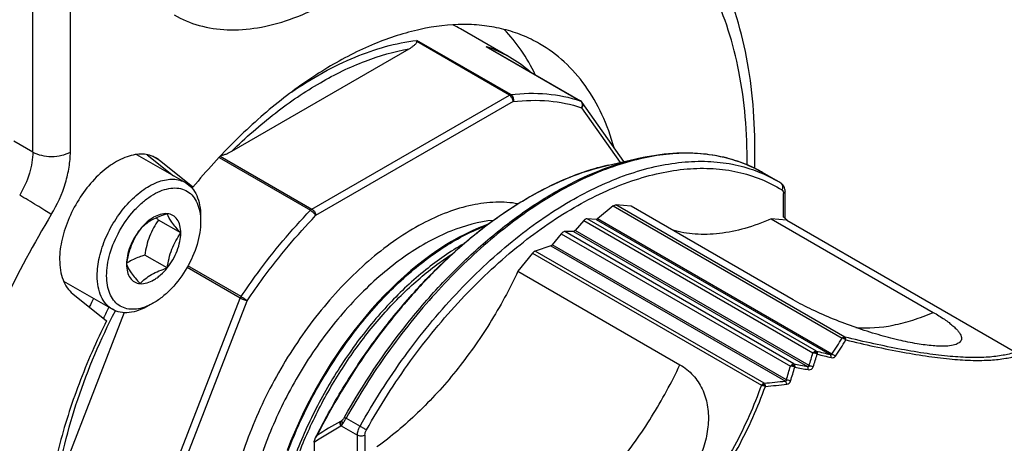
# Model space of a CAD drawing. Header units: millimetres. Extents: x 16 to 3344, y 34 to 2360.
# Tile 99 of 127: x 3224 to 3261, y 1456 to 1472. Entities that reach past the tile are written whole.
import ezdxf

# ---------------------------------------------------------------- set-up
doc = ezdxf.new("R2010")
doc.units = ezdxf.units.MM
doc.header["$LTSCALE"] = 185.02
doc.layers.add('BASE_ASM_PBL21', color=7, linetype='CONTINUOUS')
doc.layers.add('DEFAULT_VBL19', color=7, linetype='CONTINUOUS')

# ---------------------------------------------------------------- blocks, each defined once
blk = doc.blocks.new('BASE_ASM_PBL21', base_point=(3166.053, 1547.1))
at = {"layer": 'BASE_ASM_PBL21', "color": 7}
for p, q in [((3224.718, 1466.573), (3224.718, 1487.838)), ((3226.133, 1466.573), (3226.133, 1487.838)), ((3242.646, 1470.144), (3240.807, 1471.206)), ((3242.698, 1468.732), (3239.162, 1470.773)), ((3242.646, 1468.713), (3239.162, 1470.724)), ((3241.771, 1470.54), (3245.306, 1468.499)), ((3241.799, 1470.525), (3245.318, 1468.493)), ((3232.202, 1466.603), (3238.872, 1470.453)), ((3235.216, 1464.423), (3242.646, 1468.713)), ((3242.787, 1468.468), (3235.358, 1464.179)), ((3246.945, 1466.211), (3245.382, 1468.435)), ((3245.36, 1468.238), (3246.807, 1466.179)), ((3224.718, 1466.573), (3224.011, 1466.982)), ((3228.626, 1466.482), (3230.463, 1465.422)), ((3229.023, 1466.472), (3230.013, 1465.682)), ((3229.476, 1466.267), (3229.22, 1466.415)), ((3230.745, 1465.253), (3229.476, 1466.267)), ((3231.724, 1466.369), (3235.164, 1464.382)), ((3231.768, 1466.415), (3235.216, 1464.423)), ((3246.367, 1466.079), (3247.515, 1466.34)), ((3252.692, 1465.499), (3252.169, 1465.801)), ((3230.535, 1465.374), (3230.745, 1465.253)), ((3252.955, 1464.124), (3252.955, 1465.01)), ((3253.014, 1464.074), (3253.014, 1465.092)), ((3246.551, 1464.543), (3245.958, 1464.058)), ((3246.551, 1464.543), (3255.157, 1459.574)), ((3247.231, 1464.53), (3246.65, 1464.582)), ((3255.257, 1459.613), (3246.65, 1464.582)), ((3253.322, 1461.013), (3247.231, 1464.53)), ((3230.286, 1463.527), (3229.445, 1464.012)), ((3231.023, 1464.163), (3231.023, 1464.162)), ((3231.023, 1464.163), (3231.023, 1464.162)), ((3231.033, 1464.163), (3231.033, 1463.958)), ((3245.441, 1463.993), (3245.114, 1463.623)), ((3245.441, 1463.993), (3254.062, 1459.016)), ((3245.908, 1464.038), (3245.572, 1464.063)), ((3254.192, 1459.086), (3245.572, 1464.063)), ((3245.908, 1464.038), (3254.714, 1458.955)), ((3254.774, 1458.968), (3245.958, 1464.058)), ((3253.062, 1464.009), (3252.493, 1464.06)), ((3252.493, 1464.06), (3258.584, 1460.543)), ((3253.062, 1464.009), (3261.668, 1459.04)), ((3244.595, 1463.499), (3244.258, 1463.085)), ((3244.595, 1463.499), (3253.215, 1458.522)), ((3245.053, 1463.587), (3244.725, 1463.58)), ((3253.346, 1458.602), (3244.725, 1463.58)), ((3245.053, 1463.587), (3253.853, 1458.507)), ((3253.914, 1458.542), (3245.114, 1463.623)), ((3243.516, 1462.772), (3242.966, 1462.088)), ((3243.516, 1462.772), (3252.122, 1457.803)), ((3244.209, 1463.048), (3243.616, 1462.848)), ((3252.222, 1457.879), (3243.616, 1462.848)), ((3244.209, 1463.048), (3253.025, 1457.958)), ((3253.063, 1458.002), (3244.258, 1463.085)), ((3229.775, 1462.212), (3228.935, 1462.697)), ((3232.522, 1461.071), (3230.521, 1462.226)), ((3232.556, 1461.137), (3230.557, 1462.292)), ((3242.966, 1462.088), (3249.057, 1458.572)), ((3225.877, 1461.718), (3227.713, 1460.658)), ((3226.226, 1461.242), (3227.495, 1460.228)), ((3228.807, 1451.497), (3232.522, 1461.071)), ((3229.071, 1451.404), (3232.786, 1460.979)), ((3229.265, 1460.897), (3229.088, 1460.795)), ((3228.158, 1460.532), (3225.603, 1453.946)), ((3254.123, 1459.067), (3254.127, 1459.07)), ((3253.28, 1458.58), (3253.285, 1458.583)), ((3252.207, 1457.825), (3252.198, 1457.786)), ((3236.504, 1456.562), (3237.027, 1456.26)), ((3236.295, 1456.443), (3236.287, 1456.438)), ((3236.31, 1456.268), (3236.319, 1456.273)), ((3236.319, 1456.273), (3236.928, 1455.921)), ((3236.928, 1454.835), (3236.928, 1455.921)), ((3237.211, 1455.921), (3237.211, 1455.035)), ((3235.302, 1455.633), (3235.302, 1455.32))]:
    blk.add_line(p, q, dxfattribs=at)
for points in [[(3241.845, 1463.855), (3241.755, 1463.824), (3241.501, 1463.724), (3241.245, 1463.612), (3240.988, 1463.488), (3240.73, 1463.354), (3240.473, 1463.208), (3240.216, 1463.052), (3239.959, 1462.885), (3239.703, 1462.707), (3239.447, 1462.519), (3239.193, 1462.321), (3238.94, 1462.113), (3238.69, 1461.895), (3238.441, 1461.668), (3238.195, 1461.432), (3237.952, 1461.187), (3237.712, 1460.933), (3237.476, 1460.672), (3237.244, 1460.403), (3237.016, 1460.126), (3236.792, 1459.842), (3236.573, 1459.552), (3236.359, 1459.255), (3236.151, 1458.953), (3235.948, 1458.645), (3235.751, 1458.332), (3235.56, 1458.014), (3235.376, 1457.692), (3235.198, 1457.366), (3235.027, 1457.036), (3234.864, 1456.703), (3234.707, 1456.367), (3234.558, 1456.029), (3234.417, 1455.69), (3234.284, 1455.349)], [(3261.726, 1459.011), (3261.724, 1459.013), (3261.722, 1459.015), (3261.719, 1459.017), (3261.717, 1459.019), (3261.714, 1459.021), (3261.711, 1459.023), (3261.708, 1459.025), (3261.705, 1459.027), (3261.702, 1459.029), (3261.698, 1459.031), (3253.091, 1464)]]:
    blk.add_lwpolyline(points, dxfattribs=at)
for centre, radius, start, end in [((3238.386, 1467.012), 4.842, 60.0025, 63.822), ((3240.159, 1465.789), 5.017, 70.8941, 71.2544), ((3241.606, 1470.191), 0.386, 60.007, 64.7175), ((3240.198, 1465.897), 4.902, 60.044, 70.9165), ((3240.142, 1465.81), 5.005, 49.0215, 59.9905), ((3245.285, 1468.434), 0.0677, 60.0502, 71.2773), ((3228.846, 1465.479), 1.009, 51.3724, 59.978), ((3248.261, 1457.74), 8.551, 102.7969, 104.2058), ((3249.547, 1461.243), 5.258, 67.3559, 67.8785), ((3249.558, 1461.271), 5.228, 64.9858, 67.3574), ((3248.832, 1455.908), 10.472, 110.1713, 111.8419), ((3248.738, 1456.161), 10.202, 109.7315, 110.1684), ((3248.639, 1456.442), 9.905, 108.2854, 109.7384), ((3248.557, 1456.687), 9.645, 107.5855, 108.2841), ((3248.481, 1456.931), 9.39, 106.3048, 107.5881), ((3248.404, 1457.193), 9.117, 105.3922, 106.3029), ((3248.338, 1457.432), 8.869, 104.2026, 105.3934), ((3249.571, 1461.299), 5.198, 63.8866, 64.9842), ((3249.579, 1461.313), 5.181, 61.9785, 63.8868), ((3249.584, 1461.324), 5.169, 60.0008, 61.978), ((3248.947, 1455.616), 10.786, 111.8321, 111.9709), ((3250.04, 1460.906), 5.303, 57.8623, 60.0002), ((3252.79, 1465.284), 0.134, 53.2036, 57.86), ((3235.277, 1469.255), 7.842, 221.1182, 221.9592), ((3249.839, 1460.26), 4.964, 50.1669, 51.1203), ((3249.818, 1460.235), 4.996, 49.0025, 50.1666), ((3249.802, 1460.216), 5.021, 48.6276, 49.0031), ((3229.331, 1460.741), 1.971, 119.9888, 123.2402), ((3250.643, 1448.776), 26.64, 152.5264, 153.2962), ((3232.84, 1460.947), 0.342, 146.1655, 158.7168), ((3249.685, 1449.327), 24.876, 152.7012, 153.7591), ((3244.412, 1465.929), 12.484, 326.1067, 329.3983), ((3244.457, 1465.991), 12.633, 325.8246, 329.1011), ((3254.512, 1459.881), 0.792, 335.1172, 337.5208), ((3271.397, 1526.234), 69.317, 255.62866, 256.07326), ((3235.426, 1464.571), 19.446, 341.9395, 343.4016), ((3235.409, 1464.69), 19.664, 341.6394, 343.0932), ((3271.599, 1528.231), 71.407, 255.916, 256.35004), ((3233.791, 1463.923), 20.161, 342.9207, 344.4621), ((3234.099, 1463.946), 20.036, 342.6159, 344.1761), ((3264.856, 1518.101), 60.602, 259.05129, 259.53888), ((3264.932, 1519.917), 62.512, 259.34747, 259.82287), ((3250.037, 1484.456), 26.666, 274.7, 276.4347), ((3249.826, 1485.749), 28.098, 274.9966, 276.6554), ((3235.767, 1455.633), 0.465, 176.1423, 180.0316)]:
    blk.add_arc(centre, radius, start, end, dxfattribs=at)
for points, knots in [([(3230.032, 1471.73), (3230.328, 1471.559), (3230.98, 1471.288), (3232.057, 1471.131), (3233.213, 1471.216), (3234.423, 1471.537), (3235.662, 1472.085), (3236.908, 1472.847), (3238.133, 1473.806), (3239.313, 1474.943), (3240.423, 1476.232), (3241.439, 1477.648), (3242.34, 1479.158), (3243.106, 1480.732), (3243.721, 1482.336), (3244.172, 1483.935), (3244.45, 1485.496), (3244.517, 1486.524), (3244.517, 1487.021)], [0, 0, 0, 0, 0.042814, 0.087396, 0.135179, 0.187088, 0.243535, 0.304492, 0.36959, 0.438199, 0.509497, 0.582533, 0.656276, 0.729665, 0.801653, 0.871257, 0.937606, 1, 1, 1, 1]), ([(3251.872, 1465.96), (3251.89, 1466.602), (3251.874, 1467.859), (3251.675, 1469.689), (3251.3, 1471.402), (3250.749, 1472.981), (3250.024, 1474.409), (3249.125, 1475.665), (3248.062, 1476.73), (3247.249, 1477.301), (3246.825, 1477.546)], [0, 0, 0, 0, 0.145375, 0.283898, 0.415683, 0.541169, 0.661136, 0.776675, 0.889128, 1, 1, 1, 1]), ([(3251.588, 1466.089), (3251.591, 1466.693), (3251.547, 1467.869), (3251.314, 1469.569), (3250.918, 1471.14), (3250.362, 1472.565), (3249.651, 1473.829), (3248.792, 1474.918), (3247.792, 1475.818), (3247.038, 1476.283), (3246.647, 1476.479)], [0, 0, 0, 0, 0.149508, 0.290875, 0.424152, 0.549772, 0.668612, 0.782015, 0.891767, 1, 1, 1, 1]), ([(3243.782, 1470.643), (3243.574, 1470.763), (3243.137, 1470.976), (3242.437, 1471.204), (3241.696, 1471.34), (3240.638, 1471.4), (3239.228, 1471.228), (3237.501, 1470.664), (3235.742, 1469.757), (3233.993, 1468.532), (3232.299, 1467.02), (3231.251, 1465.867), (3230.745, 1465.253)], [0, 0, 0, 0, 0.04748, 0.095567, 0.144829, 0.195769, 0.304076, 0.422818, 0.55268, 0.693182, 0.842957, 1, 1, 1, 1]), ([(3243.618, 1469.477), (3243.466, 1469.797), (3243.122, 1470.401), (3242.682, 1470.942), (3242.446, 1471.184)], [0, 0, 0, 0, 0.512111, 1, 1, 1, 1]), ([(3234.446, 1468.827), (3234.834, 1469.092), (3235.611, 1469.575), (3237.154, 1470.324), (3238.367, 1470.676), (3239.162, 1470.773)], [0, 0, 0, 0, 0.274354, 0.532746, 1, 1, 1, 1]), ([(3238.872, 1470.453), (3238.904, 1470.472), (3238.966, 1470.51), (3239.052, 1470.574), (3239.114, 1470.632), (3239.15, 1470.682), (3239.161, 1470.71), (3239.162, 1470.724)], [0, 0, 0, 0, 0.276536, 0.539896, 0.784778, 0.897127, 1, 1, 1, 1]), ([(3239.162, 1470.724), (3239.162, 1470.729), (3239.163, 1470.745), (3239.163, 1470.761), (3239.162, 1470.773)], [0, 0, 0, 0, 0.297088, 1, 1, 1, 1]), ([(3246.587, 1466.724), (3246.465, 1467.155), (3246.17, 1467.974), (3245.539, 1469.075), (3244.747, 1469.984), (3244.114, 1470.451), (3243.782, 1470.643)], [0, 0, 0, 0, 0.272312, 0.526436, 0.766904, 1, 1, 1, 1]), ([(3232.202, 1466.603), (3232.722, 1467.112), (3233.781, 1468.045), (3235.466, 1469.194), (3237.156, 1470.021), (3238.311, 1470.356), (3238.872, 1470.453)], [0, 0, 0, 0, 0.27972, 0.541048, 0.781365, 1, 1, 1, 1]), ([(3242.646, 1468.713), (3242.65, 1468.715), (3242.667, 1468.724), (3242.685, 1468.73), (3242.698, 1468.732)], [0, 0, 0, 0, 0.270607, 1, 1, 1, 1]), ([(3242.787, 1468.468), (3242.787, 1468.491), (3242.779, 1468.54), (3242.748, 1468.609), (3242.704, 1468.669), (3242.666, 1468.701), (3242.646, 1468.713)], [0, 0, 0, 0, 0.237219, 0.500001, 0.762782, 1, 1, 1, 1]), ([(3242.698, 1468.732), (3243.148, 1468.786), (3244.033, 1468.811), (3244.904, 1468.635), (3245.306, 1468.499)], [0, 0, 0, 0, 0.516074, 1, 1, 1, 1]), ([(3242.698, 1468.732), (3242.738, 1468.708), (3242.799, 1468.62), (3242.801, 1468.517), (3242.787, 1468.468)], [0, 0, 0, 0, 0.477864, 1, 1, 1, 1]), ([(3242.787, 1468.468), (3243.231, 1468.522), (3244.104, 1468.546), (3244.963, 1468.373), (3245.36, 1468.238)], [0, 0, 0, 0, 0.516073, 1, 1, 1, 1]), ([(3245.306, 1468.499), (3245.325, 1468.488), (3245.359, 1468.455), (3245.385, 1468.388), (3245.387, 1468.311), (3245.371, 1468.262), (3245.36, 1468.238)], [0, 0, 0, 0, 0.225464, 0.469047, 0.730505, 1, 1, 1, 1]), ([(3245.382, 1468.435), (3245.391, 1468.422), (3245.405, 1468.391), (3245.408, 1468.319), (3245.383, 1468.267), (3245.36, 1468.238)], [0, 0, 0, 0, 0.229447, 0.470465, 1, 1, 1, 1]), ([(3224.718, 1466.573), (3224.718, 1466.443), (3224.695, 1466.171), (3224.565, 1465.614), (3224.382, 1465.205), (3224.227, 1464.948)], [0, 0, 0, 0, 0.227959, 0.474681, 1, 1, 1, 1]), ([(3224.718, 1466.573), (3224.819, 1466.515), (3225.052, 1466.431), (3225.426, 1466.39), (3225.799, 1466.431), (3226.032, 1466.515), (3226.133, 1466.573)], [0, 0, 0, 0, 0.237219, 0.500001, 0.762782, 1, 1, 1, 1]), ([(3225.417, 1464.222), (3225.641, 1464.594), (3225.908, 1465.184), (3226.097, 1465.991), (3226.133, 1466.384), (3226.133, 1466.573)], [0, 0, 0, 0, 0.525045, 0.77159, 1, 1, 1, 1]), ([(3229.351, 1466.352), (3229.277, 1466.395), (3229.114, 1466.463), (3228.845, 1466.502), (3228.556, 1466.481), (3228.136, 1466.369), (3227.599, 1466.076), (3227.006, 1465.551), (3226.482, 1464.879), (3226.069, 1464.117), (3225.801, 1463.325), (3225.729, 1462.786), (3225.729, 1462.53)], [0, 0, 0, 0, 0.04286, 0.08749, 0.135323, 0.187288, 0.304553, 0.438224, 0.58257, 0.729726, 0.871319, 1, 1, 1, 1]), ([(3231.793, 1466.441), (3231.832, 1466.447), (3231.906, 1466.467), (3232.044, 1466.519), (3232.141, 1466.567), (3232.202, 1466.603)], [0, 0, 0, 0, 0.267462, 0.521443, 1, 1, 1, 1]), ([(3251.527, 1466.114), (3251.262, 1466.222), (3250.704, 1466.397), (3249.821, 1466.53), (3248.891, 1466.534), (3247.566, 1466.367), (3245.831, 1465.819), (3243.769, 1464.71), (3241.733, 1463.173), (3239.793, 1461.262), (3238.015, 1459.042), (3236.98, 1457.411), (3236.504, 1456.562)], [0, 0, 0, 0, 0.044864, 0.091108, 0.139347, 0.190059, 0.299921, 0.421921, 0.555318, 0.698115, 0.847464, 1, 1, 1, 1]), ([(3247.515, 1466.34), (3247.934, 1466.435), (3248.763, 1466.563), (3249.99, 1466.542), (3251.14, 1466.3), (3251.843, 1465.989), (3252.169, 1465.801)], [0, 0, 0, 0, 0.269271, 0.52269, 0.764447, 1, 1, 1, 1]), ([(3235.346, 1455.805), (3235.665, 1456.449), (3236.358, 1457.705), (3237.547, 1459.483), (3238.862, 1461.119), (3240.276, 1462.581), (3241.759, 1463.835), (3243.28, 1464.857), (3244.809, 1465.622), (3245.854, 1465.963), (3246.367, 1466.079)], [0, 0, 0, 0, 0.138944, 0.277341, 0.413213, 0.544701, 0.670172, 0.78833, 0.898345, 1, 1, 1, 1]), ([(3236.442, 1456.598), (3237.132, 1457.827), (3238.302, 1459.578), (3240.105, 1461.663), (3241.525, 1463.041), (3242.998, 1464.221), (3244.498, 1465.18), (3245.996, 1465.901), (3247.015, 1466.227), (3247.515, 1466.34)], [0, 0, 0, 0, 0.279344, 0.415184, 0.54624, 0.671134, 0.788776, 0.898462, 1, 1, 1, 1]), ([(3244.942, 1464.731), (3245.622, 1465.124), (3246.667, 1465.621), (3248.099, 1466.039), (3249.116, 1466.209), (3250.094, 1466.243), (3251.025, 1466.14), (3251.898, 1465.898), (3252.437, 1465.646), (3252.692, 1465.499)], [0, 0, 0, 0, 0.28927, 0.422536, 0.548496, 0.667893, 0.781867, 0.891952, 1, 1, 1, 1]), ([(3237.27, 1456.124), (3237.772, 1457.018), (3238.865, 1458.729), (3240.756, 1461.036), (3242.818, 1462.987), (3244.657, 1464.283), (3246.144, 1465.06), (3247.224, 1465.497), (3248.282, 1465.797), (3249.31, 1465.957), (3250.297, 1465.974), (3251.234, 1465.848), (3252.108, 1465.578), (3252.644, 1465.304), (3252.896, 1465.146)], [0, 0, 0, 0, 0.155288, 0.306858, 0.450857, 0.584128, 0.646115, 0.704795, 0.760189, 0.812472, 0.861987, 0.909257, 0.954983, 1, 1, 1, 1]), ([(3227.144, 1461.917), (3227.144, 1462.152), (3227.209, 1462.647), (3227.455, 1463.372), (3227.833, 1464.071), (3228.314, 1464.686), (3228.857, 1465.168), (3229.349, 1465.437), (3229.734, 1465.539), (3229.999, 1465.559), (3230.246, 1465.523), (3230.395, 1465.461), (3230.463, 1465.422)], [0, 0, 0, 0, 0.128681, 0.270274, 0.41743, 0.561776, 0.695447, 0.812712, 0.864677, 0.91251, 0.95714, 1, 1, 1, 1]), ([(3230.463, 1465.422), (3230.554, 1465.369), (3230.724, 1465.226), (3230.904, 1464.931), (3231.012, 1464.567), (3231.033, 1464.302), (3231.033, 1464.163)], [0, 0, 0, 0, 0.217772, 0.450951, 0.7102, 1, 1, 1, 1]), ([(3244.912, 1465.618), (3244.457, 1465.435), (3243.543, 1464.993), (3242.218, 1464.153), (3240.912, 1463.13), (3239.648, 1461.939), (3238.445, 1460.601), (3236.943, 1458.641), (3235.978, 1457.032), (3235.415, 1455.915)], [0, 0, 0, 0, 0.106117, 0.219451, 0.339419, 0.465119, 0.595414, 0.728989, 1, 1, 1, 1]), ([(3253.014, 1465.092), (3253.014, 1465.151), (3252.996, 1465.242), (3252.932, 1465.342), (3252.886, 1465.381), (3252.861, 1465.397)], [0, 0, 0, 0, 0.500157, 0.749682, 1, 1, 1, 1]), ([(3252.896, 1465.146), (3252.908, 1465.167), (3252.927, 1465.211), (3252.932, 1465.281), (3252.914, 1465.345), (3252.886, 1465.378), (3252.87, 1465.391)], [0, 0, 0, 0, 0.271763, 0.531386, 0.773042, 1, 1, 1, 1]), ([(3227.497, 1461.917), (3227.497, 1462.052), (3227.521, 1462.333), (3227.651, 1462.91), (3227.956, 1463.621), (3228.403, 1464.256), (3228.829, 1464.677), (3229.158, 1464.926), (3229.493, 1465.106), (3229.821, 1465.21), (3230.133, 1465.232), (3230.418, 1465.168), (3230.661, 1465.017), (3230.848, 1464.789), (3230.973, 1464.496), (3231.012, 1464.278), (3231.023, 1464.163)], [0, 0, 0, 0, 0.066502, 0.138133, 0.29076, 0.444385, 0.517186, 0.58519, 0.647364, 0.703327, 0.753603, 0.799855, 0.844819, 0.891641, 0.942887, 1, 1, 1, 1]), ([(3252.896, 1465.146), (3252.915, 1465.134), (3252.948, 1465.09), (3252.955, 1465.038), (3252.955, 1465.01)], [0, 0, 0, 0, 0.449957, 1, 1, 1, 1]), ([(3253.014, 1465.092), (3253.014, 1465.076), (3253, 1465.042), (3252.972, 1465.02), (3252.955, 1465.01)], [0, 0, 0, 0, 0.449248, 1, 1, 1, 1]), ([(3225.417, 1464.222), (3225.338, 1464.274), (3225.156, 1464.389), (3224.76, 1464.634), (3224.443, 1464.824), (3224.227, 1464.948)], [0, 0, 0, 0, 0.203199, 0.464568, 1, 1, 1, 1]), ([(3242.968, 1464.625), (3242.693, 1464.673), (3242.112, 1464.709), (3241.214, 1464.593), (3240.281, 1464.314), (3239.33, 1463.878), (3238.375, 1463.293), (3237.433, 1462.569), (3236.52, 1461.719), (3235.352, 1460.424), (3234.071, 1458.596), (3233.079, 1456.593), (3232.494, 1454.937), (3232.175, 1453.714), (3231.98, 1452.522), (3231.932, 1451.738), (3231.931, 1451.357)], [0, 0, 0, 0, 0.044303, 0.091758, 0.142991, 0.198258, 0.257504, 0.320427, 0.386533, 0.455182, 0.596952, 0.739261, 0.808565, 0.875552, 0.939546, 1, 1, 1, 1]), ([(3237.027, 1456.26), (3237.535, 1457.165), (3238.643, 1458.899), (3240.558, 1461.236), (3242.647, 1463.212), (3244.17, 1464.286), (3244.942, 1464.731)], [0, 0, 0, 0, 0.265845, 0.525326, 0.771848, 1, 1, 1, 1]), ([(3229.775, 1464.253), (3229.6, 1464.269), (3229.365, 1464.186), (3229.128, 1464.03), (3228.95, 1463.886), (3228.829, 1463.757), (3228.755, 1463.664)], [0, 0, 0, 0, 0.435322, 0.566425, 0.705069, 1, 1, 1, 1]), ([(3229.775, 1464.253), (3229.671, 1464.22), (3229.469, 1464.148), (3229.189, 1464.015), (3228.951, 1463.853), (3228.816, 1463.728), (3228.755, 1463.664)], [0, 0, 0, 0, 0.276818, 0.537691, 0.777993, 1, 1, 1, 1]), ([(3230.286, 1463.527), (3230.286, 1463.623), (3230.267, 1463.802), (3230.168, 1464.039), (3229.996, 1464.203), (3229.849, 1464.247), (3229.775, 1464.253)], [0, 0, 0, 0, 0.293859, 0.54708, 0.773541, 1, 1, 1, 1]), ([(3230.286, 1463.527), (3230.223, 1463.597), (3230.107, 1463.73), (3229.924, 1463.963), (3229.819, 1464.14), (3229.775, 1464.253)], [0, 0, 0, 0, 0.315641, 0.592561, 1, 1, 1, 1]), ([(3232.556, 1461.137), (3232.753, 1461.431), (3233.55, 1462.568), (3234.445, 1463.638), (3235.164, 1464.382)], [0, 0, 0, 0, 0.25451, 1, 1, 1, 1]), ([(3235.164, 1464.382), (3235.169, 1464.386), (3235.184, 1464.402), (3235.202, 1464.415), (3235.216, 1464.423)], [0, 0, 0, 0, 0.263592, 1, 1, 1, 1]), ([(3235.164, 1464.382), (3235.185, 1464.37), (3235.225, 1464.341), (3235.28, 1464.291), (3235.326, 1464.236), (3235.35, 1464.197), (3235.358, 1464.179)], [0, 0, 0, 0, 0.249189, 0.523226, 0.784996, 1, 1, 1, 1]), ([(3235.216, 1464.423), (3235.236, 1464.412), (3235.274, 1464.38), (3235.319, 1464.319), (3235.349, 1464.251), (3235.358, 1464.202), (3235.358, 1464.179)], [0, 0, 0, 0, 0.237182, 0.499953, 0.76276, 1, 1, 1, 1]), ([(3246.551, 1464.543), (3246.559, 1464.549), (3246.588, 1464.57), (3246.625, 1464.584), (3246.65, 1464.582)], [0, 0, 0, 0, 0.289725, 1, 1, 1, 1]), ([(3225.417, 1464.222), (3224.759, 1463.132), (3223.56, 1460.904), (3222.129, 1457.449), (3221.11, 1453.987), (3220.531, 1450.619), (3220.412, 1447.443), (3220.707, 1444.97), (3221.192, 1443.188), (3221.66, 1441.988), (3222.237, 1440.903), (3222.702, 1440.249), (3222.95, 1439.947)], [0, 0, 0, 0, 0.148391, 0.294401, 0.435204, 0.568317, 0.691815, 0.804594, 0.856989, 0.90684, 0.954391, 1, 1, 1, 1]), ([(3229.445, 1464.012), (3229.379, 1463.918), (3229.254, 1463.721), (3229.102, 1463.401), (3228.996, 1463.056), (3228.952, 1462.817), (3228.935, 1462.697)], [0, 0, 0, 0, 0.242178, 0.490349, 0.743781, 1, 1, 1, 1]), ([(3231.033, 1463.958), (3231.033, 1463.819), (3231.007, 1463.528), (3230.868, 1462.931), (3230.545, 1462.199), (3230.073, 1461.553), (3229.625, 1461.134), (3229.386, 1460.967), (3229.265, 1460.897)], [0, 0, 0, 0, 0.114257, 0.237538, 0.500001, 0.762462, 0.885744, 1, 1, 1, 1]), ([(3231.023, 1464.162), (3231.025, 1464.145), (3231.031, 1464.078), (3231.033, 1464.01), (3231.033, 1463.958)], [0, 0, 0, 0, 0.244984, 1, 1, 1, 1]), ([(3242.043, 1464.003), (3241.495, 1463.951), (3240.654, 1463.72), (3239.587, 1463.208), (3238.755, 1462.692), (3237.935, 1462.066), (3236.853, 1461.079), (3235.61, 1459.632), (3234.363, 1457.672), (3233.407, 1455.572), (3232.799, 1453.455), (3232.639, 1452.035), (3232.638, 1451.357)], [0, 0, 0, 0, 0.097947, 0.152393, 0.210375, 0.271637, 0.335777, 0.470465, 0.60961, 0.747696, 0.87934, 1, 1, 1, 1]), ([(3232.786, 1460.979), (3232.979, 1461.268), (3233.765, 1462.39), (3234.648, 1463.445), (3235.358, 1464.179)], [0, 0, 0, 0, 0.25451, 1, 1, 1, 1]), ([(3245.502, 1464.044), (3245.497, 1464.041), (3245.474, 1464.026), (3245.454, 1464.008), (3245.441, 1463.993)], [0, 0, 0, 0, 0.23418, 1, 1, 1, 1]), ([(3245.572, 1464.063), (3245.566, 1464.063), (3245.542, 1464.063), (3245.518, 1464.053), (3245.502, 1464.044)], [0, 0, 0, 0, 0.224918, 1, 1, 1, 1]), ([(3245.943, 1464.048), (3245.94, 1464.046), (3245.929, 1464.04), (3245.917, 1464.038), (3245.908, 1464.038)], [0, 0, 0, 0, 0.279886, 1, 1, 1, 1]), ([(3252.493, 1464.06), (3252.171, 1463.918), (3251.533, 1463.683), (3250.568, 1463.483), (3249.647, 1463.453), (3249.061, 1463.552), (3248.786, 1463.631)], [0, 0, 0, 0, 0.277472, 0.534809, 0.77427, 1, 1, 1, 1]), ([(3253.091, 1464), (3253.085, 1464.004), (3253.075, 1464.007), (3253.064, 1464.009), (3253.062, 1464.009)], [0, 0, 0, 0, 0.742249, 1, 1, 1, 1]), ([(3228.755, 1463.664), (3228.689, 1463.57), (3228.563, 1463.373), (3228.412, 1463.053), (3228.306, 1462.707), (3228.262, 1462.469), (3228.244, 1462.349)], [0, 0, 0, 0, 0.242178, 0.490349, 0.743781, 1, 1, 1, 1]), ([(3228.755, 1463.664), (3228.676, 1463.567), (3228.535, 1463.359), (3228.374, 1463.025), (3228.271, 1462.686), (3228.244, 1462.458), (3228.244, 1462.349)], [0, 0, 0, 0, 0.261228, 0.522456, 0.772027, 1, 1, 1, 1]), ([(3229.775, 1462.212), (3229.854, 1462.309), (3229.995, 1462.517), (3230.156, 1462.85), (3230.259, 1463.19), (3230.286, 1463.418), (3230.286, 1463.527)], [0, 0, 0, 0, 0.261228, 0.522456, 0.772027, 1, 1, 1, 1]), ([(3229.775, 1462.212), (3229.793, 1462.332), (3229.837, 1462.571), (3229.943, 1462.916), (3230.094, 1463.236), (3230.219, 1463.433), (3230.286, 1463.527)], [0, 0, 0, 0, 0.256219, 0.509651, 0.757822, 1, 1, 1, 1]), ([(3233.361, 1450.375), (3233.352, 1451.034), (3233.468, 1452.405), (3233.968, 1454.466), (3234.776, 1456.53), (3235.853, 1458.505), (3237.147, 1460.299), (3238.597, 1461.83), (3240.134, 1463.029), (3241.238, 1463.606), (3241.784, 1463.811)], [0, 0, 0, 0, 0.118647, 0.246351, 0.380656, 0.516499, 0.650385, 0.777652, 0.894932, 1, 1, 1, 1]), ([(3244.664, 1463.56), (3244.658, 1463.557), (3244.632, 1463.54), (3244.61, 1463.518), (3244.595, 1463.499)], [0, 0, 0, 0, 0.232721, 1, 1, 1, 1]), ([(3244.725, 1463.58), (3244.72, 1463.579), (3244.699, 1463.577), (3244.679, 1463.569), (3244.664, 1463.56)], [0, 0, 0, 0, 0.227615, 1, 1, 1, 1]), ([(3245.083, 1463.597), (3245.081, 1463.595), (3245.071, 1463.591), (3245.06, 1463.588), (3245.053, 1463.587)], [0, 0, 0, 0, 0.275048, 1, 1, 1, 1]), ([(3245.114, 1463.623), (3245.111, 1463.62), (3245.102, 1463.61), (3245.092, 1463.602), (3245.083, 1463.597)], [0, 0, 0, 0, 0.265097, 1, 1, 1, 1]), ([(3240.927, 1463.119), (3240.425, 1462.835), (3239.433, 1462.145), (3238.068, 1460.863), (3236.807, 1459.335), (3235.701, 1457.616), (3234.794, 1455.775), (3234.123, 1453.881), (3233.715, 1452.007), (3233.626, 1450.765), (3233.637, 1450.168)], [0, 0, 0, 0, 0.111867, 0.233267, 0.362361, 0.495217, 0.628843, 0.759697, 0.884035, 1, 1, 1, 1]), ([(3233.743, 1450.714), (3233.763, 1451.271), (3233.893, 1452.418), (3234.313, 1454.138), (3234.952, 1455.866), (3235.786, 1457.545), (3236.788, 1459.122), (3237.924, 1460.544), (3239.154, 1461.767), (3240.048, 1462.45), (3240.502, 1462.744)], [0, 0, 0, 0, 0.117226, 0.241931, 0.371796, 0.504078, 0.635838, 0.764148, 0.886298, 1, 1, 1, 1]), ([(3243.587, 1462.835), (3243.58, 1462.831), (3243.554, 1462.814), (3243.531, 1462.791), (3243.516, 1462.772)], [0, 0, 0, 0, 0.23252, 1, 1, 1, 1]), ([(3243.616, 1462.848), (3243.613, 1462.847), (3243.603, 1462.844), (3243.594, 1462.839), (3243.587, 1462.835)], [0, 0, 0, 0, 0.239598, 1, 1, 1, 1]), ([(3244.209, 1463.048), (3244.213, 1463.049), (3244.232, 1463.058), (3244.248, 1463.073), (3244.258, 1463.085)], [0, 0, 0, 0, 0.221956, 1, 1, 1, 1]), ([(3225.729, 1462.53), (3225.729, 1462.394), (3225.748, 1462.134), (3225.841, 1461.772), (3225.997, 1461.468), (3226.145, 1461.306), (3226.226, 1461.242)], [0, 0, 0, 0, 0.286518, 0.546179, 0.781689, 1, 1, 1, 1]), ([(3228.935, 1462.697), (3228.882, 1462.68), (3228.68, 1462.612), (3228.482, 1462.527), (3228.346, 1462.448)], [0, 0, 0, 0, 0.260482, 1, 1, 1, 1]), ([(3228.244, 1462.349), (3228.288, 1462.236), (3228.394, 1462.059), (3228.576, 1461.825), (3228.692, 1461.692), (3228.755, 1461.623)], [0, 0, 0, 0, 0.407439, 0.684359, 1, 1, 1, 1]), ([(3228.244, 1462.349), (3228.244, 1462.253), (3228.263, 1462.074), (3228.362, 1461.837), (3228.534, 1461.672), (3228.681, 1461.629), (3228.755, 1461.623)], [0, 0, 0, 0, 0.293859, 0.54708, 0.773541, 1, 1, 1, 1]), ([(3228.755, 1461.623), (3228.93, 1461.607), (3229.165, 1461.69), (3229.402, 1461.846), (3229.58, 1461.99), (3229.701, 1462.119), (3229.775, 1462.212)], [0, 0, 0, 0, 0.435322, 0.566425, 0.705069, 1, 1, 1, 1]), ([(3228.755, 1461.623), (3228.816, 1461.686), (3228.951, 1461.812), (3229.189, 1461.973), (3229.469, 1462.107), (3229.671, 1462.178), (3229.775, 1462.212)], [0, 0, 0, 0, 0.222007, 0.462309, 0.723182, 1, 1, 1, 1]), ([(3242.966, 1462.088), (3242.651, 1461.416), (3241.944, 1460.115), (3240.679, 1458.324), (3239.256, 1456.756), (3238.198, 1455.866), (3237.654, 1455.48)], [0, 0, 0, 0, 0.259848, 0.517676, 0.766465, 1, 1, 1, 1]), ([(3227.713, 1460.658), (3227.623, 1460.711), (3227.453, 1460.853), (3227.272, 1461.149), (3227.165, 1461.513), (3227.144, 1461.778), (3227.144, 1461.917)], [0, 0, 0, 0, 0.217772, 0.450951, 0.7102, 1, 1, 1, 1]), ([(3229.084, 1460.803), (3228.982, 1460.756), (3228.78, 1460.683), (3228.474, 1460.643), (3228.191, 1460.682), (3227.943, 1460.802), (3227.743, 1460.997), (3227.6, 1461.258), (3227.514, 1461.572), (3227.497, 1461.798), (3227.497, 1461.917)], [0, 0, 0, 0, 0.139133, 0.264408, 0.378951, 0.488407, 0.599882, 0.71988, 0.852678, 1, 1, 1, 1]), ([(3229.265, 1460.897), (3229.25, 1460.888), (3229.191, 1460.855), (3229.13, 1460.824), (3229.084, 1460.803)], [0, 0, 0, 0, 0.255058, 1, 1, 1, 1]), ([(3232.786, 1460.979), (3232.766, 1460.98), (3232.723, 1460.989), (3232.633, 1461.017), (3232.565, 1461.046), (3232.522, 1461.071)], [0, 0, 0, 0, 0.208414, 0.470072, 1, 1, 1, 1]), ([(3232.556, 1461.137), (3232.599, 1461.112), (3232.662, 1461.072), (3232.737, 1461.018), (3232.771, 1460.991), (3232.786, 1460.979)], [0, 0, 0, 0, 0.534376, 0.795823, 1, 1, 1, 1]), ([(3259.067, 1459.272), (3258.992, 1459.268), (3258.83, 1459.267), (3258.467, 1459.288), (3257.947, 1459.358), (3257.256, 1459.5), (3256.489, 1459.703), (3255.672, 1459.964), (3254.843, 1460.276), (3254.053, 1460.622), (3253.553, 1460.88), (3253.322, 1461.013)], [0, 0, 0, 0, 0.037472, 0.080088, 0.179793, 0.297072, 0.429344, 0.572858, 0.721786, 0.867661, 1, 1, 1, 1]), ([(3225.603, 1453.946), (3225.686, 1454.499), (3225.909, 1455.619), (3226.565, 1457.876), (3227.271, 1459.53), (3227.825, 1460.604)], [0, 0, 0, 0, 0.237958, 0.485652, 1, 1, 1, 1]), ([(3229.088, 1460.795), (3228.968, 1460.725), (3228.728, 1460.611), (3228.359, 1460.522), (3228.012, 1460.53), (3227.804, 1460.606), (3227.713, 1460.658)], [0, 0, 0, 0, 0.289799, 0.549049, 0.782228, 1, 1, 1, 1]), ([(3255.669, 1459.972), (3256.138, 1459.933), (3256.875, 1459.99), (3257.841, 1460.244), (3258.336, 1460.434), (3258.584, 1460.543)], [0, 0, 0, 0, 0.471293, 0.72805, 1, 1, 1, 1]), ([(3258.584, 1460.543), (3258.728, 1460.461), (3258.93, 1460.336), (3259.173, 1460.161), (3259.321, 1460.042), (3259.441, 1459.93), (3259.534, 1459.825), (3259.6, 1459.728), (3259.639, 1459.64), (3259.652, 1459.558), (3259.636, 1459.484), (3259.593, 1459.422), (3259.526, 1459.372), (3259.439, 1459.333), (3259.286, 1459.29), (3259.158, 1459.277), (3259.067, 1459.272)], [0, 0, 0, 0, 0.226602, 0.324274, 0.41066, 0.485527, 0.54902, 0.601756, 0.644995, 0.680949, 0.713074, 0.745624, 0.782265, 0.825246, 0.875658, 1, 1, 1, 1]), ([(3227.495, 1460.228), (3227.111, 1459.454), (3226.427, 1457.893), (3225.662, 1455.511), (3225.189, 1453.176), (3225.072, 1451.635), (3225.072, 1450.891)], [0, 0, 0, 0, 0.266544, 0.524882, 0.770567, 1, 1, 1, 1]), ([(3255.208, 1459.605), (3255.204, 1459.603), (3255.186, 1459.595), (3255.169, 1459.584), (3255.157, 1459.574)], [0, 0, 0, 0, 0.233696, 1, 1, 1, 1]), ([(3255.23, 1459.548), (3255.224, 1459.551), (3255.201, 1459.562), (3255.176, 1459.57), (3255.157, 1459.574)], [0, 0, 0, 0, 0.256999, 1, 1, 1, 1]), ([(3255.208, 1459.605), (3255.212, 1459.607), (3255.228, 1459.612), (3255.245, 1459.614), (3255.257, 1459.613)], [0, 0, 0, 0, 0.270907, 1, 1, 1, 1]), ([(3255.208, 1459.605), (3255.211, 1459.603), (3255.224, 1459.596), (3255.235, 1459.586), (3255.244, 1459.578)], [0, 0, 0, 0, 0.240551, 1, 1, 1, 1]), ([(3255.297, 1459.503), (3255.292, 1459.508), (3255.271, 1459.524), (3255.248, 1459.539), (3255.23, 1459.548)], [0, 0, 0, 0, 0.246991, 1, 1, 1, 1]), ([(3255.244, 1459.578), (3255.247, 1459.578), (3255.262, 1459.576), (3255.276, 1459.572), (3255.287, 1459.569)], [0, 0, 0, 0, 0.256451, 1, 1, 1, 1]), ([(3255.286, 1459.569), (3255.285, 1459.573), (3255.278, 1459.59), (3255.267, 1459.605), (3255.257, 1459.613)], [0, 0, 0, 0, 0.271303, 1, 1, 1, 1]), ([(3261.668, 1459.04), (3261.519, 1458.992), (3261.184, 1458.91), (3260.623, 1458.845), (3259.958, 1458.834), (3259.189, 1458.881), (3258.319, 1458.987), (3257.36, 1459.149), (3256.329, 1459.36), (3255.62, 1459.525), (3255.257, 1459.613)], [0, 0, 0, 0, 0.072589, 0.158515, 0.260171, 0.378757, 0.514053, 0.664426, 0.827274, 1, 1, 1, 1]), ([(3255.297, 1459.503), (3255.297, 1459.509), (3255.296, 1459.531), (3255.292, 1459.553), (3255.286, 1459.569)], [0, 0, 0, 0, 0.269204, 1, 1, 1, 1]), ([(3255.297, 1459.503), (3256.01, 1459.333), (3257.047, 1459.106), (3258.387, 1458.884), (3259.266, 1458.778), (3260.044, 1458.729), (3260.716, 1458.738), (3261.284, 1458.799), (3261.623, 1458.877), (3261.775, 1458.924)], [0, 0, 0, 0, 0.334839, 0.485185, 0.620615, 0.739428, 0.841324, 0.927387, 1, 1, 1, 1]), ([(3254.123, 1459.067), (3254.117, 1459.064), (3254.095, 1459.049), (3254.075, 1459.031), (3254.062, 1459.016)], [0, 0, 0, 0, 0.234154, 1, 1, 1, 1]), ([(3254.192, 1459.086), (3254.187, 1459.086), (3254.165, 1459.086), (3254.143, 1459.078), (3254.127, 1459.07)], [0, 0, 0, 0, 0.226627, 1, 1, 1, 1]), ([(3254.127, 1459.07), (3254.131, 1459.068), (3254.144, 1459.06), (3254.156, 1459.05), (3254.164, 1459.043)], [0, 0, 0, 0, 0.2646, 1, 1, 1, 1]), ([(3254.144, 1459.002), (3254.146, 1459.006), (3254.152, 1459.02), (3254.159, 1459.033), (3254.164, 1459.043)], [0, 0, 0, 0, 0.272473, 1, 1, 1, 1]), ([(3254.164, 1459.043), (3254.169, 1459.043), (3254.186, 1459.044), (3254.203, 1459.043), (3254.216, 1459.041)], [0, 0, 0, 0, 0.259729, 1, 1, 1, 1]), ([(3254.192, 1459.086), (3254.195, 1459.083), (3254.206, 1459.07), (3254.213, 1459.054), (3254.216, 1459.041)], [0, 0, 0, 0, 0.218445, 1, 1, 1, 1]), ([(3254.216, 1459.041), (3254.218, 1459.036), (3254.222, 1459.013), (3254.223, 1458.989), (3254.223, 1458.971)], [0, 0, 0, 0, 0.226881, 1, 1, 1, 1]), ([(3254.144, 1459.002), (3254.137, 1459.004), (3254.11, 1459.011), (3254.082, 1459.015), (3254.062, 1459.016)], [0, 0, 0, 0, 0.256987, 1, 1, 1, 1]), ([(3254.223, 1458.971), (3254.217, 1458.974), (3254.191, 1458.987), (3254.165, 1458.996), (3254.144, 1459.002)], [0, 0, 0, 0, 0.243586, 1, 1, 1, 1]), ([(3254.774, 1458.968), (3254.775, 1458.963), (3254.771, 1458.951), (3254.753, 1458.945), (3254.734, 1458.948), (3254.72, 1458.952), (3254.714, 1458.955)], [0, 0, 0, 0, 0.196576, 0.425844, 0.705111, 1, 1, 1, 1]), ([(3254.748, 1458.841), (3254.748, 1458.864), (3254.744, 1458.905), (3254.726, 1458.943), (3254.714, 1458.955)], [0, 0, 0, 0, 0.573991, 1, 1, 1, 1]), ([(3254.748, 1458.841), (3254.778, 1458.834), (3254.826, 1458.832), (3254.88, 1458.86), (3254.9, 1458.882), (3254.908, 1458.894)], [0, 0, 0, 0, 0.513128, 0.755783, 1, 1, 1, 1]), ([(3254.774, 1458.968), (3254.786, 1458.965), (3254.835, 1458.949), (3254.88, 1458.92), (3254.908, 1458.894)], [0, 0, 0, 0, 0.240826, 1, 1, 1, 1]), ([(3243.745, 1451.964), (3244.288, 1452.35), (3245.347, 1453.239), (3246.77, 1454.808), (3248.035, 1456.598), (3248.742, 1457.9), (3249.057, 1458.572)], [0, 0, 0, 0, 0.233535, 0.482324, 0.740152, 1, 1, 1, 1]), ([(3249.057, 1458.572), (3249.239, 1458.467), (3249.572, 1458.203), (3249.927, 1457.673), (3250.117, 1457.056), (3250.148, 1456.392), (3250.038, 1455.709), (3249.802, 1455.03), (3249.457, 1454.372), (3249.017, 1453.749), (3248.492, 1453.174), (3247.698, 1452.495), (3246.781, 1451.972), (3245.797, 1451.683), (3245.063, 1451.607), (3244.363, 1451.687), (3243.935, 1451.854), (3243.745, 1451.964)], [0, 0, 0, 0, 0.055139, 0.109461, 0.164754, 0.222221, 0.282319, 0.344983, 0.40988, 0.47657, 0.54457, 0.613345, 0.750246, 0.817032, 0.88132, 0.94235, 1, 1, 1, 1]), ([(3253.28, 1458.58), (3253.274, 1458.577), (3253.25, 1458.56), (3253.229, 1458.539), (3253.215, 1458.522)], [0, 0, 0, 0, 0.234271, 1, 1, 1, 1]), ([(3253.297, 1458.51), (3253.29, 1458.512), (3253.263, 1458.518), (3253.236, 1458.521), (3253.215, 1458.522)], [0, 0, 0, 0, 0.258115, 1, 1, 1, 1]), ([(3253.28, 1458.58), (3253.284, 1458.578), (3253.296, 1458.571), (3253.308, 1458.561), (3253.317, 1458.554)], [0, 0, 0, 0, 0.263637, 1, 1, 1, 1]), ([(3253.346, 1458.602), (3253.341, 1458.602), (3253.32, 1458.6), (3253.299, 1458.592), (3253.285, 1458.583)], [0, 0, 0, 0, 0.22774, 1, 1, 1, 1]), ([(3253.297, 1458.51), (3253.299, 1458.514), (3253.305, 1458.529), (3253.312, 1458.543), (3253.317, 1458.554)], [0, 0, 0, 0, 0.269838, 1, 1, 1, 1]), ([(3253.376, 1458.482), (3253.37, 1458.485), (3253.344, 1458.496), (3253.317, 1458.505), (3253.297, 1458.51)], [0, 0, 0, 0, 0.244053, 1, 1, 1, 1]), ([(3253.317, 1458.554), (3253.321, 1458.554), (3253.339, 1458.556), (3253.356, 1458.556), (3253.369, 1458.555)], [0, 0, 0, 0, 0.259262, 1, 1, 1, 1]), ([(3253.346, 1458.602), (3253.349, 1458.6), (3253.359, 1458.585), (3253.366, 1458.568), (3253.369, 1458.555)], [0, 0, 0, 0, 0.21552, 1, 1, 1, 1]), ([(3253.369, 1458.555), (3253.37, 1458.549), (3253.375, 1458.525), (3253.377, 1458.501), (3253.376, 1458.482)], [0, 0, 0, 0, 0.227818, 1, 1, 1, 1]), ([(3253.914, 1458.542), (3253.916, 1458.535), (3253.917, 1458.524), (3253.914, 1458.51), (3253.906, 1458.502), (3253.894, 1458.499), (3253.875, 1458.5), (3253.862, 1458.504), (3253.853, 1458.507)], [0, 0, 0, 0, 0.221211, 0.326823, 0.43562, 0.563915, 0.706333, 1, 1, 1, 1]), ([(3253.886, 1458.388), (3253.886, 1458.412), (3253.882, 1458.454), (3253.865, 1458.494), (3253.853, 1458.507)], [0, 0, 0, 0, 0.574875, 1, 1, 1, 1]), ([(3253.886, 1458.388), (3253.897, 1458.387), (3253.936, 1458.382), (3253.977, 1458.389), (3254.002, 1458.405)], [0, 0, 0, 0, 0.26253, 1, 1, 1, 1]), ([(3253.914, 1458.542), (3253.927, 1458.541), (3253.982, 1458.534), (3254.035, 1458.516), (3254.072, 1458.495)], [0, 0, 0, 0, 0.242951, 1, 1, 1, 1]), ([(3254.002, 1458.405), (3254.019, 1458.414), (3254.048, 1458.441), (3254.066, 1458.477), (3254.072, 1458.495)], [0, 0, 0, 0, 0.490538, 1, 1, 1, 1]), ([(3253.083, 1457.84), (3253.077, 1457.864), (3253.063, 1457.906), (3253.039, 1457.944), (3253.025, 1457.958)], [0, 0, 0, 0, 0.550496, 1, 1, 1, 1]), ([(3253.049, 1457.959), (3253.053, 1457.961), (3253.06, 1457.965), (3253.066, 1457.977), (3253.066, 1457.99), (3253.064, 1457.998), (3253.063, 1458.002)], [0, 0, 0, 0, 0.266492, 0.508599, 0.750842, 1, 1, 1, 1]), ([(3253.22, 1457.959), (3253.183, 1457.977), (3253.13, 1457.994), (3253.076, 1458.001), (3253.063, 1458.002)], [0, 0, 0, 0, 0.759184, 1, 1, 1, 1]), ([(3253.083, 1457.84), (3253.114, 1457.844), (3253.177, 1457.87), (3253.211, 1457.929), (3253.22, 1457.959)], [0, 0, 0, 0, 0.49608, 1, 1, 1, 1]), ([(3252.122, 1457.803), (3251.842, 1457.021), (3251.335, 1455.862), (3250.462, 1454.41), (3249.691, 1453.358), (3248.817, 1452.366), (3247.528, 1451.136), (3246.454, 1450.326), (3245.711, 1449.827)], [0, 0, 0, 0, 0.239267, 0.362278, 0.487372, 0.614228, 0.742345, 1, 1, 1, 1]), ([(3245.796, 1449.699), (3246.543, 1450.205), (3247.624, 1451.027), (3248.923, 1452.273), (3249.806, 1453.276), (3250.585, 1454.339), (3251.47, 1455.803), (3251.987, 1456.97), (3252.273, 1457.757)], [0, 0, 0, 0, 0.257438, 0.385656, 0.512678, 0.637932, 0.761023, 1, 1, 1, 1]), ([(3252.122, 1457.803), (3252.126, 1457.808), (3252.141, 1457.825), (3252.157, 1457.841), (3252.171, 1457.851)], [0, 0, 0, 0, 0.259465, 1, 1, 1, 1]), ([(3252.122, 1457.803), (3252.128, 1457.802), (3252.154, 1457.798), (3252.179, 1457.791), (3252.198, 1457.785)], [0, 0, 0, 0, 0.237337, 1, 1, 1, 1]), ([(3252.171, 1457.851), (3252.174, 1457.849), (3252.187, 1457.842), (3252.199, 1457.832), (3252.207, 1457.825)], [0, 0, 0, 0, 0.236857, 1, 1, 1, 1]), ([(3252.193, 1457.866), (3252.195, 1457.868), (3252.205, 1457.873), (3252.214, 1457.877), (3252.222, 1457.879)], [0, 0, 0, 0, 0.260969, 1, 1, 1, 1]), ([(3252.198, 1457.785), (3252.217, 1457.779), (3252.242, 1457.771), (3252.267, 1457.76), (3252.273, 1457.757)], [0, 0, 0, 0, 0.754402, 1, 1, 1, 1]), ([(3252.207, 1457.825), (3252.211, 1457.826), (3252.226, 1457.828), (3252.242, 1457.828), (3252.253, 1457.829)], [0, 0, 0, 0, 0.255759, 1, 1, 1, 1]), ([(3252.222, 1457.879), (3252.225, 1457.876), (3252.238, 1457.861), (3252.247, 1457.843), (3252.253, 1457.829)], [0, 0, 0, 0, 0.223427, 1, 1, 1, 1]), ([(3252.253, 1457.829), (3252.255, 1457.823), (3252.264, 1457.8), (3252.27, 1457.776), (3252.273, 1457.758)], [0, 0, 0, 0, 0.235455, 1, 1, 1, 1]), ([(3236.343, 1456.476), (3236.339, 1456.473), (3236.324, 1456.46), (3236.308, 1456.45), (3236.295, 1456.443)], [0, 0, 0, 0, 0.271014, 1, 1, 1, 1]), ([(3236.343, 1456.476), (3236.341, 1456.466), (3236.338, 1456.42), (3236.353, 1456.375), (3236.37, 1456.344)], [0, 0, 0, 0, 0.228805, 1, 1, 1, 1]), ([(3236.442, 1456.598), (3236.435, 1456.585), (3236.407, 1456.54), (3236.372, 1456.5), (3236.343, 1456.476)], [0, 0, 0, 0, 0.280019, 1, 1, 1, 1]), ([(3236.37, 1456.344), (3236.38, 1456.36), (3236.427, 1456.431), (3236.471, 1456.504), (3236.504, 1456.562)], [0, 0, 0, 0, 0.223079, 1, 1, 1, 1]), ([(3236.442, 1456.598), (3236.446, 1456.596), (3236.466, 1456.583), (3236.487, 1456.571), (3236.504, 1456.562)], [0, 0, 0, 0, 0.176123, 1, 1, 1, 1]), ([(3236.31, 1456.268), (3236.295, 1456.294), (3236.275, 1456.35), (3236.278, 1456.411), (3236.287, 1456.438)], [0, 0, 0, 0, 0.515368, 1, 1, 1, 1]), ([(3236.295, 1456.443), (3236.287, 1456.416), (3236.283, 1456.355), (3236.304, 1456.299), (3236.319, 1456.273)], [0, 0, 0, 0, 0.485204, 1, 1, 1, 1]), ([(3236.319, 1456.273), (3236.323, 1456.278), (3236.34, 1456.301), (3236.357, 1456.325), (3236.37, 1456.344)], [0, 0, 0, 0, 0.227626, 1, 1, 1, 1]), ([(3236.928, 1455.921), (3236.928, 1455.977), (3236.949, 1456.096), (3236.996, 1456.205), (3237.027, 1456.26)], [0, 0, 0, 0, 0.474464, 1, 1, 1, 1]), ([(3237.27, 1456.124), (3237.232, 1456.144), (3237.151, 1456.189), (3237.07, 1456.235), (3237.027, 1456.26)], [0, 0, 0, 0, 0.464503, 1, 1, 1, 1]), ([(3237.211, 1455.921), (3237.211, 1455.954), (3237.224, 1456.026), (3237.252, 1456.092), (3237.27, 1456.124)], [0, 0, 0, 0, 0.474464, 1, 1, 1, 1]), ([(3235.303, 1455.664), (3235.304, 1455.676), (3235.311, 1455.725), (3235.329, 1455.772), (3235.346, 1455.805)], [0, 0, 0, 0, 0.245651, 1, 1, 1, 1]), ([(3235.346, 1455.805), (3235.35, 1455.815), (3235.371, 1455.853), (3235.395, 1455.89), (3235.415, 1455.915)], [0, 0, 0, 0, 0.246408, 1, 1, 1, 1]), ([(3237.211, 1455.921), (3237.191, 1455.909), (3237.144, 1455.892), (3237.07, 1455.884), (3236.995, 1455.892), (3236.948, 1455.909), (3236.928, 1455.921)], [0, 0, 0, 0, 0.237218, 0.499999, 0.762781, 1, 1, 1, 1])]:
    blk.add_open_spline(points, degree=3, knots=knots, dxfattribs=at)
for points in [[(3245.382, 1468.435), (3245.365, 1468.458), (3245.343, 1468.479), (3245.318, 1468.493)], [(3245.958, 1464.058), (3245.953, 1464.054), (3245.948, 1464.051), (3245.943, 1464.048)], [(3253.049, 1457.959), (3253.041, 1457.957), (3253.033, 1457.957), (3253.025, 1457.958)], [(3252.171, 1457.851), (3252.178, 1457.857), (3252.185, 1457.862), (3252.193, 1457.866)], [(3235.303, 1455.664), (3235.63, 1455.879), (3235.967, 1456.079), (3236.31, 1456.268)], [(3236.287, 1456.438), (3235.991, 1456.272), (3235.7, 1456.099), (3235.415, 1455.915)]]:
    blk.add_open_spline(points, degree=3, dxfattribs=at)
blk = doc.blocks.new('DEFAULT_VBL19', base_point=(3033.769, 1856.707))
at = {"layer": 'BASE_ASM_PBL21'}
blk.add_blockref('BASE_ASM_PBL21', (3166.053, 1547.1), dxfattribs=at)

msp = doc.modelspace()

# ---------------------------------------------------------------- block references
at = {"layer": 'DEFAULT_VBL19'}
msp.add_blockref('DEFAULT_VBL19', (3033.769, 1856.707), dxfattribs=at)

doc.saveas('drawing.dxf')
